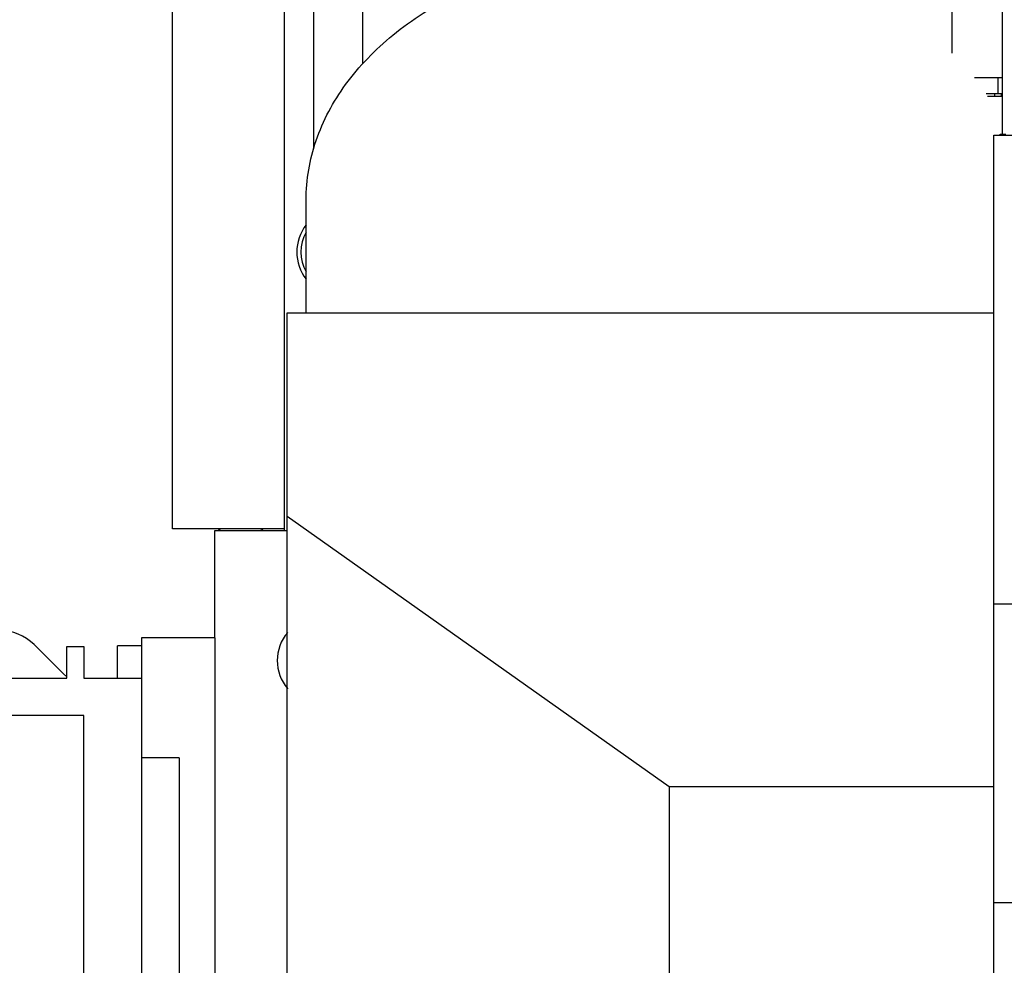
# Model space of a CAD drawing. Header units: millimetres. Extents: x 0 to 1189, y 0 to 841.
# Tile 98 of 106: x 1009 to 1039, y 653 to 682. Entities that reach past the tile are written whole.
import ezdxf
from ezdxf.enums import TextEntityAlignment as Align

# ---------------------------------------------------------------- set-up
doc = ezdxf.new("R2010")
doc.units = ezdxf.units.MM
doc.header["$LTSCALE"] = 65.395
doc.layers.get('0').update_dxf_attribs({"linetype": 'CONTINUOUS'})
for name, color, linetype in [('1907_211000_02_SIMPLE1_T1_X_PBL417', 7, 'CONTINUOUS'), ('1907_211000_02_SIMPLE1_X_ABL416', 7, 'CONTINUOUS'), ('1907_411000_10_SIMPLE1_E_ABL413', 7, 'CONTINUOUS'), ('1907_411000_10_SIMPLE1_T1_E_PBL414', 7, 'CONTINUOUS'), ('1907_411100_04_SIMPLE1_D_ABL378', 7, 'CONTINUOUS'), ('1907_411100_04_SIMPLE1_T1_D_PBL379', 7, 'CONTINUOUS'), ('1907_854000_21_SIMPLE1_T1_X_PBL368', 7, 'CONTINUOUS'), ('1907_854000_21_SIMPLE1_X_ABL367', 7, 'CONTINUOUS'), ('1997_111200_14_SIMPLE1_T1_X_PBL369', 7, 'CONTINUOUS'), ('1997_111200_14_SIMPLE1_X_ABL356', 7, 'CONTINUOUS'), ('32007_040000_TLKGS_KS_V_ABL376', 7, 'CONTINUOUS'), ('32007_041000_TLKGS_KS_V_ABL377', 7, 'CONTINUOUS'), ('32007_060000_TLKGS_KGS_V_ABL339', 7, 'CONTINUOUS'), ('32007_061000_TLKGS_KGS_V_ABL340', 7, 'CONTINUOUS'), ('32007_062000_TLKGS_KGS_TL_V_ABL383', 7, 'CONTINUOUS'), ('32007_448100_02_SIMPLE1_T1_X_PBL348', 7, 'CONTINUOUS'), ('32007_448100_02_SIMPLE1_X_ABL346', 7, 'CONTINUOUS'), ('32007_723600_02_SIMPLE1_T1_X_PBL419', 7, 'CONTINUOUS'), ('32007_723600_02_SIMPLE1_X_ABL418', 7, 'CONTINUOUS'), ('32007_724700_04_SIMPLE1_T1_X_PBL385', 7, 'CONTINUOUS'), ('32007_724700_04_SIMPLE1_X_ABL384', 7, 'CONTINUOUS'), ('32097_000000_TLKGS_MARKETING_ABL332', 7, 'CONTINUOUS'), ('32097_030000_TLKGS_V_ABL333', 7, 'CONTINUOUS'), ('32097_100000_TLKGS_V_ABL334', 7, 'CONTINUOUS'), ('32097_111000_01_SIMPLE1_T1_X_PBL338', 7, 'CONTINUOUS'), ('32097_111000_01_SIMPLE1_X_ABL337', 7, 'CONTINUOUS'), ('32097_111200_01_SIMPLE1_T1_X_PBL370', 7, 'CONTINUOUS'), ('32097_111200_01_SIMPLE1_X_ABL359', 7, 'CONTINUOUS'), ('32097_111400_01_SIMPLE1_T1_X_PBL458', 7, 'CONTINUOUS'), ('32097_111400_01_SIMPLE1_X_ABL457', 7, 'CONTINUOUS'), ('32097_171000_01_SIMPLE1_T1_X_PBL382', 7, 'CONTINUOUS'), ('32097_171000_01_SIMPLE1_X_ABL381', 7, 'CONTINUOUS'), ('32097_200000_TLKGS_V_ABL415', 7, 'CONTINUOUS'), ('32097_700000_TLKGS_V_ABL395', 7, 'CONTINUOUS'), ('32097_727000_01_SIMPLE1_T1_VOR_PBL397', 7, 'CONTINUOUS'), ('32097_727000_01_SIMPLE1_VORAB_ABL396', 7, 'CONTINUOUS'), ('34007_452000_01_SIMPLE1_T1_X_PBL372', 7, 'CONTINUOUS'), ('34007_452000_01_SIMPLE1_X_ABL371', 7, 'CONTINUOUS'), ('left_3_VBL331', 7, 'CONTINUOUS')]:
    doc.layers.add(name, color=color, linetype=linetype)
doc.styles.get("Standard").update_dxf_attribs({"font": 'txt', "width": 0.6})
doc.dimstyles.new('DIMSTYLE_2', dxfattribs={"dimtxt": 3.5, "dimasz": 3.5, "dimexe": 1.8, "dimexo": 0, "dimgap": 0.875, "dimtad": 1, "dimdec": 0, "dimlfac": 20, "dimdsep": 46, "dimtxsty": 'Standard', "dimblk": '_FILLED', "dimblk1": '_FILLED', "dimblk2": '_FILLED', "dimcen": 0.09, "dimadec": 0, "dimazin": 0, "dimtp": 2, "dimtm": 2, "dimtfac": 1, "dimtdec": 0, "dimtofl": 0, "dimtmove": 0, "dimatfit": 3, "dimldrblk": '_FILLED', "dimfxl": 1, "dimtolj": 1, "dimarcsym": 0})

# ---------------------------------------------------------------- blocks, each defined once
blk = doc.blocks.new('_FILLED')
at = {"color": 0, "linetype": 'ByBlock'}
blk.add_solid([(0, 0), (-1, 0.1671), (-1, -0.1671)], dxfattribs=at)
blk = doc.blocks.new('*D10')
at = {"color": 2, "linetype": 'Continuous'}
for p, q in [((1125.708, 748.5), (986.7, 748.5)), ((988.5, 748.5), (988.5, 660.5)), ((988.5, 572.5), (988.5, 660.5)), ((1078.901, 572.5), (986.7, 572.5))]:
    blk.add_line(p, q, dxfattribs=at)
at = {"color": 2, "linetype": 'Continuous', "xscale": 3.5, "yscale": 3.5, "zscale": 3.5}
for p, rotation in [((988.5, 748.5), 90), ((988.5, 572.5), 270)]:
    blk.add_blockref('_FILLED', p, dxfattribs=dict(at, rotation=rotation))
at = {"color": 2, "linetype": 'Continuous'}
for s, width, p in [(')', 0.333333, (987.625, 665.667)), ('3520', 0.654762, (987.625, 660.5)), ('(', 0.333333, (987.625, 655.333))]:
    blk.add_text(s, height=3.5, rotation=90, dxfattribs=dict(at, width=width)).set_placement(p, align=Align.CENTER)
blk = doc.blocks.new('32097_111000_01_SIMPLE1_T1_X_PBL338', base_point=(1050.351, 619.625))
at = {"layer": '32097_111000_01_SIMPLE1_T1_X_PBL338', "color": 7, "linetype": 'Continuous'}
for p, q in [((1014.851, 663.45), (1014.851, 666.75)), ((1014.851, 666.75), (1017.001, 666.75))]:
    blk.add_line(p, q, dxfattribs=at)
blk = doc.blocks.new('32097_111000_01_SIMPLE1_X_ABL337', base_point=(1050.351, 619.625))
at = {"layer": '32097_111000_01_SIMPLE1_T1_X_PBL338'}
blk.add_blockref('32097_111000_01_SIMPLE1_T1_X_PBL338', (1050.351, 619.625), dxfattribs=at)
blk = doc.blocks.new('1997_111200_14_SIMPLE1_T1_X_PBL369', base_point=(1012.231, 662.702))
at = {"layer": '1997_111200_14_SIMPLE1_T1_X_PBL369', "color": 7, "linetype": 'Continuous'}
for p in [(1011.861, 662.205), (1012.601, 663.2)]:
    blk.add_line(p, (1011.861, 663.2), dxfattribs=at)
blk = doc.blocks.new('1997_111200_14_SIMPLE1_X_ABL356', base_point=(1049.331, 624.225))
at = {"layer": '1997_111200_14_SIMPLE1_T1_X_PBL369'}
blk.add_blockref('1997_111200_14_SIMPLE1_T1_X_PBL369', (1012.231, 662.702), dxfattribs=at)
blk = doc.blocks.new('32097_111200_01_SIMPLE1_T1_X_PBL370', base_point=(1012.231, 662.702))
at = {"layer": '32097_111200_01_SIMPLE1_T1_X_PBL370', "color": 7, "linetype": 'Continuous'}
for p in [(1011.861, 662.205), (1012.601, 663.2)]:
    blk.add_line(p, (1011.861, 663.2), dxfattribs=at)
blk = doc.blocks.new('32097_111200_01_SIMPLE1_X_ABL359', base_point=(1049.331, 624.225))
at = {"layer": '32097_111200_01_SIMPLE1_T1_X_PBL370'}
blk.add_blockref('32097_111200_01_SIMPLE1_T1_X_PBL370', (1012.231, 662.702), dxfattribs=at)
blk = doc.blocks.new('32097_171000_01_SIMPLE1_T1_X_PBL382', base_point=(1015.651, 666.774))
at = {"layer": '32097_171000_01_SIMPLE1_T1_X_PBL382', "color": 7, "linetype": 'Continuous'}
blk.add_line((1016.306, 666.75), (1016.306, 666.78), dxfattribs=at)
for centre, start, end in [((1015.101, 666.95), 229.1976, 270), ((1016.201, 666.95), 270, 310.5159)]:
    blk.add_arc(centre, 0.2, start, end, dxfattribs=at)
blk = doc.blocks.new('32097_171000_01_SIMPLE1_X_ABL381', base_point=(1015.651, 666.774))
at = {"layer": '32097_171000_01_SIMPLE1_T1_X_PBL382'}
blk.add_blockref('32097_171000_01_SIMPLE1_T1_X_PBL382', (1015.651, 666.774), dxfattribs=at)
blk = doc.blocks.new('32097_111400_01_SIMPLE1_T1_X_PBL458', base_point=(1038.87, 680.125))
at = {"layer": '32097_111400_01_SIMPLE1_T1_X_PBL458', "color": 7, "linetype": 'Continuous'}
blk.add_line((1038.639, 680.125), (1039.101, 680.125), dxfattribs=at)
blk = doc.blocks.new('32097_111400_01_SIMPLE1_X_ABL457', base_point=(1038.87, 680.125))
at = {"layer": '32097_111400_01_SIMPLE1_T1_X_PBL458'}
blk.add_blockref('32097_111400_01_SIMPLE1_T1_X_PBL458', (1038.87, 680.125), dxfattribs=at)
blk = doc.blocks.new('32097_100000_TLKGS_V_ABL334', base_point=(1050.351, 613.763))
at = {"layer": '1997_111200_14_SIMPLE1_X_ABL356'}
blk.add_blockref('1997_111200_14_SIMPLE1_X_ABL356', (1049.331, 624.225), dxfattribs=at)
at = {"layer": '32097_111000_01_SIMPLE1_X_ABL337'}
blk.add_blockref('32097_111000_01_SIMPLE1_X_ABL337', (1050.351, 619.625), dxfattribs=at)
at = {"layer": '32097_111200_01_SIMPLE1_X_ABL359'}
blk.add_blockref('32097_111200_01_SIMPLE1_X_ABL359', (1049.331, 624.225), dxfattribs=at)
at = {"layer": '32097_111400_01_SIMPLE1_X_ABL457'}
blk.add_blockref('32097_111400_01_SIMPLE1_X_ABL457', (1038.87, 680.125), dxfattribs=at)
at = {"layer": '32097_171000_01_SIMPLE1_X_ABL381'}
blk.add_blockref('32097_171000_01_SIMPLE1_X_ABL381', (1015.651, 666.774), dxfattribs=at)
blk = doc.blocks.new('32097_727000_01_SIMPLE1_T1_VOR_PBL397', base_point=(1067.754, 714.2))
at = {"layer": '32097_727000_01_SIMPLE1_T1_VOR_PBL397', "color": 7, "linetype": 'Continuous'}
for p, q in [((1037.551, 681.451), (1037.551, 739.746)), ((1039.101, 678.95), (1039.101, 705.438)), ((1038.23, 680.698), (1039.101, 680.698))]:
    blk.add_line(p, q, dxfattribs=at)
blk = doc.blocks.new('32097_727000_01_SIMPLE1_VORAB_ABL396', base_point=(1067.754, 714.2))
at = {"layer": '32097_727000_01_SIMPLE1_T1_VOR_PBL397'}
blk.add_blockref('32097_727000_01_SIMPLE1_T1_VOR_PBL397', (1067.754, 714.2), dxfattribs=at)
blk = doc.blocks.new('32097_700000_TLKGS_V_ABL395', base_point=(1067.754, 714.2))
at = {"layer": '32097_727000_01_SIMPLE1_VORAB_ABL396'}
blk.add_blockref('32097_727000_01_SIMPLE1_VORAB_ABL396', (1067.754, 714.2), dxfattribs=at)
blk = doc.blocks.new('1907_211000_02_SIMPLE1_T1_X_PBL417', base_point=(1038.846, 680.412))
at = {"layer": '1907_211000_02_SIMPLE1_T1_X_PBL417', "color": 7, "linetype": 'Continuous'}
for p, q in [((1038.958, 680.2), (1038.958, 680.698)), ((1039.101, 680.2), (1038.591, 680.2)), ((1039.053, 680.2), (1039.053, 680.125))]:
    blk.add_line(p, q, dxfattribs=at)
blk = doc.blocks.new('1907_211000_02_SIMPLE1_X_ABL416', base_point=(1038.846, 680.412))
at = {"layer": '1907_211000_02_SIMPLE1_T1_X_PBL417'}
blk.add_blockref('1907_211000_02_SIMPLE1_T1_X_PBL417', (1038.846, 680.412), dxfattribs=at)
blk = doc.blocks.new('32097_200000_TLKGS_V_ABL415', base_point=(1038.846, 680.412))
at = {"layer": '1907_211000_02_SIMPLE1_X_ABL416'}
blk.add_blockref('1907_211000_02_SIMPLE1_X_ABL416', (1038.846, 680.412), dxfattribs=at)
blk = doc.blocks.new('32097_030000_TLKGS_V_ABL333', base_point=(1057.007, 614.049))
at = {"layer": '32097_100000_TLKGS_V_ABL334'}
blk.add_blockref('32097_100000_TLKGS_V_ABL334', (1050.351, 613.763), dxfattribs=at)
at = {"layer": '32097_200000_TLKGS_V_ABL415'}
blk.add_blockref('32097_200000_TLKGS_V_ABL415', (1038.846, 680.412), dxfattribs=at)
at = {"layer": '32097_700000_TLKGS_V_ABL395'}
blk.add_blockref('32097_700000_TLKGS_V_ABL395', (1067.754, 714.2), dxfattribs=at)
blk = doc.blocks.new('32007_448100_02_SIMPLE1_T1_X_PBL348', base_point=(1007.474, 646.663))
at = {"layer": '32007_448100_02_SIMPLE1_T1_X_PBL348', "color": 7, "linetype": 'Continuous'}
for p, q in [((1002.851, 663.68), (1008.23, 663.68)), ((1012.601, 663.45), (1012.601, 646.125)), ((1014.851, 663.45), (1012.601, 663.45)), ((1014.851, 663.45), (1014.851, 647.922)), ((1002.919, 663.305), (1004.108, 663.18)), ((1004.459, 663.095), (1006.028, 662.35)), ((1009.29, 663.241), (1010.192, 662.34)), ((1010.296, 662.205), (1010.296, 663.18)), ((1010.296, 663.18), (1010.821, 663.18)), ((1010.821, 663.18), (1010.821, 662.205)), ((1006.07, 662.33), (1006.07, 660.93)), ((1008.42, 662.33), (1006.07, 662.33)), ((1008.42, 662.33), (1008.42, 660.93)), ((1008.42, 662.205), (1010.296, 662.205)), ((1010.192, 662.34), (1010.296, 662.245)), ((1010.821, 662.205), (1012.601, 662.205)), ((1006.07, 661.055), (1001.921, 661.055)), ((1010.821, 661.055), (1008.42, 661.055)), ((1010.821, 650.305), (1010.821, 661.055)), ((1008.42, 660.93), (1006.07, 660.93)), ((1013.751, 659.755), (1012.601, 659.755)), ((1013.751, 659.755), (1013.751, 651.195)), ((997.296, 654.93), (997.296, 657.68)), ((997.351, 653.505), (997.351, 654.219)), ((1002.271, 647.343), (998.229, 651.385)), ((1013.751, 651.195), (1012.601, 651.195)), ((1001.921, 650.305), (1012.601, 650.305)), ((1002.851, 646.511), (1001.081, 648.533)), ((1014.851, 647.208), (1014.851, 645.775)), ((1011.211, 645.886), (1010.747, 645.775)), ((1011.211, 645.88), (1010.77, 645.775)), ((1011.651, 645.902), (1011.211, 645.886)), ((1011.651, 645.897), (1011.211, 645.88)), ((1011.211, 645.88), (1011.211, 645.886)), ((1011.651, 645.775), (1010.251, 645.775)), ((1011.651, 645.773), (1010.251, 645.773)), ((1015.376, 645.775), (1013.651, 645.775)), ((1015.376, 645.773), (1013.651, 645.773)), ((1017.651, 645.775), (1016.226, 645.775)), ((1017.651, 645.773), (1016.226, 645.773)), ((1017.651, 644.528), (1017.651, 645.775)), ((1003.121, 640.68), (1003.121, 645.292)), ((1017.651, 643.85), (1017.651, 644.525)), ((1017.651, 641.023), (1017.651, 641.7)), ((1009.475, 641.025), (1009.256, 639.339)), ((1009.476, 641.025), (1009.256, 639.334)), ((1009.551, 641.025), (1009.551, 641.023)), ((1009.551, 641.023), (1010.551, 641.023)), ((1011.551, 641.023), (1012.851, 641.023)), ((1012.851, 641.023), (1012.851, 639.773)), ((1015.001, 641.023), (1015.021, 641.023)), ((1016.581, 641.023), (1017.651, 641.023)), ((1009.431, 640.68), (1003.121, 640.68)), ((1009.425, 640.68), (1009.256, 639.38)), ((1009.426, 640.68), (1009.256, 639.375)), ((1012.851, 639.773), (1013.301, 639.773)), ((1009.491, 639.326), (1009.214, 636.15)), ((1009.256, 639.375), (1009.261, 639.375)), ((1009.256, 639.334), (1009.256, 639.339)), ((1009.256, 639.334), (1009.491, 639.326)), ((1009.488, 639.326), (1009.425, 638.608)), ((1014.851, 636.65), (1014.851, 631.45)), ((1008.802, 631.45), (1008.679, 630.045)), ((1013.251, 629.645), (1013.251, 631.45)), ((1014.851, 631.45), (1014.551, 631.45)), ((1008.679, 630.045), (1009.351, 629.986)), ((1012.551, 629.707), (1013.251, 629.645))]:
    blk.add_line(p, q, dxfattribs=at)
for centre, radius, start, end in [((1002.851, 658.18), 5.5, 90, 176.1693), ((1008.23, 662.18), 1.5, 45.0357, 90), ((1002.921, 657.68), 5.625, 90.0229, 180), ((1003.936, 661.705), 1.485, 69.3925, 83.347), ((1006.671, 663.705), 1.5, 244.5997, 246.4379), ((1001.921, 656.43), 4.625, 90, 180), ((1002.782, 655.694), 6, 154.0278, 204.1325), ((1001.921, 654.93), 4.625, 180, 270), ((1000.351, 653.505), 3, 180, 224.9643), ((1008.038, 650.025), 8.15, 182.1995, 232.8429), ((1000.221, 645.292), 2.9, 0, 45.017), ((1011.051, 644.528), 1, 87.8033, 92.1967), ((1016.651, 644.528), 1, 87.8033, 92.1967), ((1016.651, 644.528), 1, 0, 41.2977), ((1016.651, 644.525), 1, 318.7837, 41.2163)]:
    blk.add_arc(centre, radius, start, end, dxfattribs=at)
blk = doc.blocks.new('32007_448100_02_SIMPLE1_X_ABL346', base_point=(1007.499, 645.428))
at = {"layer": '32007_448100_02_SIMPLE1_T1_X_PBL348'}
blk.add_blockref('32007_448100_02_SIMPLE1_T1_X_PBL348', (1007.474, 646.663), dxfattribs=at)
blk = doc.blocks.new('1907_854000_21_SIMPLE1_T1_X_PBL368', base_point=(1020.399, 634.246))
at = {"layer": '1907_854000_21_SIMPLE1_T1_X_PBL368', "color": 7, "linetype": 'Continuous'}
blk.add_arc((1018.101, 662.75), 1.328, 139.2156, 220.7844, dxfattribs=at)
blk = doc.blocks.new('1907_854000_21_SIMPLE1_X_ABL367', base_point=(1020.399, 634.246))
at = {"layer": '1907_854000_21_SIMPLE1_T1_X_PBL368'}
blk.add_blockref('1907_854000_21_SIMPLE1_T1_X_PBL368', (1020.399, 634.246), dxfattribs=at)
blk = doc.blocks.new('34007_452000_01_SIMPLE1_T1_X_PBL372', base_point=(1017.904, 681))
at = {"layer": '34007_452000_01_SIMPLE1_T1_X_PBL372', "color": 7, "linetype": 'Continuous'}
for p, q in [((1017.001, 666.75), (1017.001, 695.25)), ((1017.001, 695.25), (1022.256, 695.25)), ((1013.551, 666.8), (1013.551, 694.9)), ((1017.001, 694.9), (1013.551, 694.9)), ((1013.551, 693.05), (1022.256, 693.05)), ((1017.901, 678.504), (1017.901, 690.625)), ((1019.406, 690.625), (1017.901, 690.625)), ((1019.406, 681.115), (1019.406, 690.625)), ((1017.901, 689.032), (1019.406, 689.032)), ((1017.001, 666.8), (1013.551, 666.8)), ((1017.001, 666.75), (1017.076, 666.75))]:
    blk.add_line(p, q, dxfattribs=at)
for radius, start, end in [(1.375, 142.4419, 217.558), (1.25, 150.7934, 209.2066)]:
    blk.add_arc((1018.751, 675.325), radius, start, end, dxfattribs=at)
blk = doc.blocks.new('34007_452000_01_SIMPLE1_X_ABL371', base_point=(1017.904, 681))
at = {"layer": '34007_452000_01_SIMPLE1_T1_X_PBL372'}
blk.add_blockref('34007_452000_01_SIMPLE1_T1_X_PBL372', (1017.904, 681), dxfattribs=at)
blk = doc.blocks.new('32007_061000_TLKGS_KGS_V_ABL340', base_point=(1051.049, 633.875))
at = {"layer": '1907_854000_21_SIMPLE1_X_ABL367'}
blk.add_blockref('1907_854000_21_SIMPLE1_X_ABL367', (1020.399, 634.246), dxfattribs=at)
at = {"layer": '32007_448100_02_SIMPLE1_X_ABL346'}
blk.add_blockref('32007_448100_02_SIMPLE1_X_ABL346', (1007.499, 645.428), dxfattribs=at)
at = {"layer": '34007_452000_01_SIMPLE1_X_ABL371'}
blk.add_blockref('34007_452000_01_SIMPLE1_X_ABL371', (1017.904, 681), dxfattribs=at)
blk = doc.blocks.new('32007_724700_04_SIMPLE1_T1_X_PBL385', base_point=(1050.764, 658.522))
at = {"layer": '32007_724700_04_SIMPLE1_T1_X_PBL385', "color": 7, "linetype": 'Continuous'}
for p, q in [((1038.826, 664.5), (1038.826, 678.925)), ((1038.826, 678.925), (1084.451, 678.925)), ((1017.664, 673.457), (1017.664, 676.931)), ((1017.076, 650.211), (1017.076, 673.457)), ((1017.076, 673.457), (1038.826, 673.457)), ((1028.836, 658.866), (1017.076, 667.181)), ((1038.826, 633.8), (1038.826, 664.5)), ((1038.826, 664.5), (1081.826, 664.5)), ((1028.836, 658.866), (1028.836, 641.895)), ((1038.826, 658.866), (1028.836, 658.866)), ((1038.826, 655.297), (1061.326, 655.297))]:
    blk.add_line(p, q, dxfattribs=at)
blk.add_open_spline([(1017.664, 676.931), (1017.664, 677.549), (1017.885, 678.824), (1018.835, 680.581), (1020.327, 682.11), (1021.575, 682.9), (1022.256, 683.244)], degree=3, knots=[0, 0, 0, 0, 0.226023, 0.463736, 0.720933, 1, 1, 1, 1], dxfattribs=at)
blk = doc.blocks.new('32007_724700_04_SIMPLE1_X_ABL384', base_point=(1050.764, 658.522))
at = {"layer": '32007_724700_04_SIMPLE1_T1_X_PBL385'}
blk.add_blockref('32007_724700_04_SIMPLE1_T1_X_PBL385', (1050.764, 658.522), dxfattribs=at)
blk = doc.blocks.new('32007_723600_02_SIMPLE1_T1_X_PBL419', base_point=(1061.789, 658.225))
at = {"layer": '32007_723600_02_SIMPLE1_T1_X_PBL419', "color": 7, "linetype": 'Continuous'}
for p, q in [((1039.026, 678.925), (1039.026, 678.95)), ((1039.026, 678.95), (1039.201, 678.95))]:
    blk.add_line(p, q, dxfattribs=at)
blk = doc.blocks.new('32007_723600_02_SIMPLE1_X_ABL418', base_point=(1061.789, 658.225))
at = {"layer": '32007_723600_02_SIMPLE1_T1_X_PBL419'}
blk.add_blockref('32007_723600_02_SIMPLE1_T1_X_PBL419', (1061.789, 658.225), dxfattribs=at)
blk = doc.blocks.new('32007_062000_TLKGS_KGS_TL_V_ABL383', base_point=(1061.539, 655.416))
at = {"layer": '32007_723600_02_SIMPLE1_X_ABL418'}
blk.add_blockref('32007_723600_02_SIMPLE1_X_ABL418', (1061.789, 658.225), dxfattribs=at)
at = {"layer": '32007_724700_04_SIMPLE1_X_ABL384'}
blk.add_blockref('32007_724700_04_SIMPLE1_X_ABL384', (1050.764, 658.522), dxfattribs=at)
blk = doc.blocks.new('32007_060000_TLKGS_KGS_V_ABL339', base_point=(1051.649, 636.449))
at = {"layer": '32007_061000_TLKGS_KGS_V_ABL340'}
blk.add_blockref('32007_061000_TLKGS_KGS_V_ABL340', (1051.049, 633.875), dxfattribs=at)
at = {"layer": '32007_062000_TLKGS_KGS_TL_V_ABL383'}
blk.add_blockref('32007_062000_TLKGS_KGS_TL_V_ABL383', (1061.539, 655.416), dxfattribs=at)
blk = doc.blocks.new('1907_411100_04_SIMPLE1_T1_D_PBL379', base_point=(1014.989, 666.773))
at = {"layer": '1907_411100_04_SIMPLE1_T1_D_PBL379', "color": 7, "linetype": 'Continuous'}
for p, q in [((1014.976, 666.796), (1014.976, 666.79)), ((1014.982, 666.79), (1014.976, 666.79)), ((1015.001, 666.75), (1015.001, 666.779))]:
    blk.add_line(p, q, dxfattribs=at)
blk = doc.blocks.new('1907_411100_04_SIMPLE1_D_ABL378', base_point=(1014.989, 666.773))
at = {"layer": '1907_411100_04_SIMPLE1_T1_D_PBL379'}
blk.add_blockref('1907_411100_04_SIMPLE1_T1_D_PBL379', (1014.989, 666.773), dxfattribs=at)
blk = doc.blocks.new('1907_411000_10_SIMPLE1_T1_E_PBL414', base_point=(1038.851, 680.163))
at = {"layer": '1907_411000_10_SIMPLE1_T1_E_PBL414', "color": 7, "linetype": 'Continuous'}
blk.add_line((1038.851, 680.2), (1038.851, 680.125), dxfattribs=at)
blk = doc.blocks.new('1907_411000_10_SIMPLE1_E_ABL413', base_point=(1038.851, 680.163))
at = {"layer": '1907_411000_10_SIMPLE1_T1_E_PBL414'}
blk.add_blockref('1907_411000_10_SIMPLE1_T1_E_PBL414', (1038.851, 680.163), dxfattribs=at)
blk = doc.blocks.new('32007_041000_TLKGS_KS_V_ABL377', base_point=(1050.351, 608.481))
at = {"layer": '1907_411000_10_SIMPLE1_E_ABL413'}
blk.add_blockref('1907_411000_10_SIMPLE1_E_ABL413', (1038.851, 680.163), dxfattribs=at)
at = {"layer": '1907_411100_04_SIMPLE1_D_ABL378'}
blk.add_blockref('1907_411100_04_SIMPLE1_D_ABL378', (1014.989, 666.773), dxfattribs=at)
blk = doc.blocks.new('32007_040000_TLKGS_KS_V_ABL376', base_point=(1050.351, 608.481))
at = {"layer": '32007_041000_TLKGS_KS_V_ABL377'}
blk.add_blockref('32007_041000_TLKGS_KS_V_ABL377', (1050.351, 608.481), dxfattribs=at)
blk = doc.blocks.new('32097_000000_TLKGS_MARKETING_ABL332', base_point=(1050.351, 618.58))
at = {"layer": '32007_040000_TLKGS_KS_V_ABL376'}
blk.add_blockref('32007_040000_TLKGS_KS_V_ABL376', (1050.351, 608.481), dxfattribs=at)
at = {"layer": '32007_060000_TLKGS_KGS_V_ABL339'}
blk.add_blockref('32007_060000_TLKGS_KGS_V_ABL339', (1051.649, 636.449), dxfattribs=at)
at = {"layer": '32097_030000_TLKGS_V_ABL333'}
blk.add_blockref('32097_030000_TLKGS_V_ABL333', (1057.007, 614.049), dxfattribs=at)
blk = doc.blocks.new('LEFT_3_VBL331', base_point=(1055.825, 646.772))
at = {"layer": '32097_000000_TLKGS_MARKETING_ABL332'}
blk.add_blockref('32097_000000_TLKGS_MARKETING_ABL332', (1050.351, 618.58), dxfattribs=at)

msp = doc.modelspace()

# ---------------------------------------------------------------- block references
at = {"layer": 'left_3_VBL331'}
msp.add_blockref('LEFT_3_VBL331', (1055.82485, 646.77164), dxfattribs=at)

# ---------------------------------------------------------------- dimensions: what is measured, and where the dimension line sits
at = {"color": 2, "linetype": 'Continuous'}
dim = msp.add_linear_dim(base=(988.5, 748.5), p1=(1078.90144, 572.5), p2=(1125.70818, 748.5), angle=90, text='(<>)', dimstyle='DIMSTYLE_2', dxfattribs=at)
dim.commit()
dim.dimension.update_dxf_attribs({"geometry": '*D10', "text_midpoint": (988.5, 660.5), "dimtype": 160})

doc.saveas('drawing.dxf')
